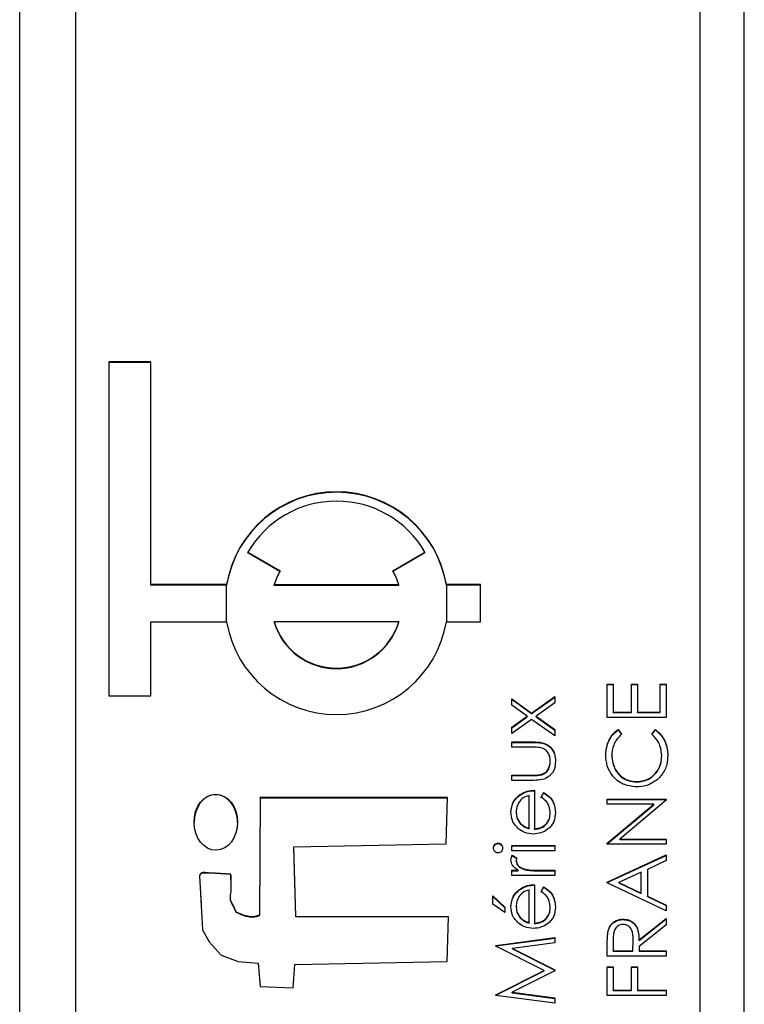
# Model space of a CAD drawing. Header units: millimetres. Extents: x 331 to 1582, y 149 to 1302.
# Tile 22 of 38: x 1391.99 to 1398.49, y 684.54 to 693.37. Entities that reach past the tile are written whole.
import ezdxf

# ---------------------------------------------------------------- set-up
doc = ezdxf.new("R2010")
doc.units = ezdxf.units.MM

msp = doc.modelspace()

# ---------------------------------------------------------------- linework, layer by layer
at = {"color": 7, "linetype": 'Continuous', "lineweight": 25}
for p, q in [((1391.9881, 672.8935), (1391.9881, 713.8935)), ((1398.0881, 713.4809), (1398.0881, 673.5155)), ((1398.4881, 673.5155), (1398.4881, 713.4809)), ((1392.4881, 711.4826), (1392.4881, 675.5138)), ((1393.1631, 690.301), (1392.7881, 690.301)), ((1392.7881, 690.301), (1392.7881, 687.3036)), ((1393.1631, 690.2968), (1392.7881, 690.2968)), ((1393.1631, 688.3027), (1393.1631, 690.301)), ((1394.036, 688.5941), (1394.3246, 688.4276)), ((1394.036, 688.59), (1394.036, 688.5941)), ((1394.036, 688.59), (1394.3228, 688.4245)), ((1395.335, 688.4276), (1395.6237, 688.5941)), ((1395.3368, 688.4245), (1395.6237, 688.59)), ((1395.6237, 688.59), (1395.6237, 688.5941)), ((1393.8438, 688.3027), (1393.1631, 688.3027)), ((1393.1631, 688.2986), (1393.1631, 688.3027)), ((1393.8438, 688.2986), (1393.1631, 688.2986)), ((1393.8438, 688.2986), (1393.8438, 688.3027)), ((1394.2708, 688.3027), (1395.3888, 688.3027)), ((1394.2708, 688.2986), (1394.2708, 688.3027)), ((1394.2708, 688.2986), (1395.3888, 688.2986)), ((1395.3888, 688.2986), (1395.3888, 688.3027)), ((1396.1215, 688.3027), (1395.8158, 688.3027)), ((1395.8158, 688.2986), (1395.8158, 688.3027)), ((1396.1215, 688.2986), (1395.8158, 688.2986)), ((1396.1215, 687.9697), (1396.1215, 688.3027)), ((1393.1631, 687.3036), (1393.1631, 687.9697)), ((1393.1631, 687.9697), (1393.8438, 687.9697)), ((1394.2708, 687.9655), (1394.2708, 687.9697)), ((1395.3888, 687.9697), (1394.2708, 687.9697)), ((1395.3888, 687.9655), (1395.3888, 687.9697)), ((1395.8158, 687.9697), (1396.1215, 687.9697)), ((1397.259, 687.4094), (1397.3133, 687.4094)), ((1397.259, 687.1112), (1397.259, 687.4094)), ((1397.3133, 687.4094), (1397.3133, 687.1586)), ((1397.4761, 687.4094), (1397.5303, 687.4094)), ((1397.4761, 687.1586), (1397.4761, 687.4094)), ((1397.5303, 687.4094), (1397.5303, 687.1586)), ((1397.7339, 687.4094), (1397.7881, 687.4094)), ((1397.7339, 687.1586), (1397.7339, 687.4094)), ((1397.7881, 687.4094), (1397.7881, 687.1112)), ((1397.259, 687.4053), (1397.3133, 687.4053)), ((1397.4761, 687.4053), (1397.5303, 687.4053)), ((1397.7339, 687.4053), (1397.7881, 687.4053)), ((1392.7881, 687.3036), (1393.1631, 687.3036)), ((1396.4014, 687.2778), (1396.5805, 687.1502)), ((1396.4014, 687.2214), (1396.4014, 687.2778)), ((1396.4014, 687.2736), (1396.5805, 687.146)), ((1396.5805, 687.1502), (1396.7881, 687.2981)), ((1396.5805, 687.146), (1396.7881, 687.294)), ((1396.7881, 687.2417), (1396.6201, 687.1219)), ((1396.7881, 687.2981), (1396.7881, 687.2417)), ((1396.5409, 687.1219), (1396.4014, 687.2214)), ((1396.5805, 687.146), (1396.5805, 687.1502)), ((1397.3133, 687.1586), (1397.4761, 687.1586)), ((1397.3133, 687.1545), (1397.3133, 687.1586)), ((1397.3133, 687.1545), (1397.4761, 687.1545)), ((1397.4761, 687.1545), (1397.4761, 687.1586)), ((1397.5303, 687.1586), (1397.7339, 687.1586)), ((1397.5303, 687.1545), (1397.5303, 687.1586)), ((1397.5303, 687.1545), (1397.7339, 687.1545)), ((1397.7339, 687.1545), (1397.7339, 687.1586)), ((1396.4014, 687.0225), (1396.5409, 687.1219)), ((1396.4014, 687.0183), (1396.5409, 687.1177)), ((1396.5805, 687.0937), (1396.4014, 686.966)), ((1396.5409, 687.1177), (1396.5409, 687.1219)), ((1396.7881, 686.9457), (1396.5805, 687.0937)), ((1396.6201, 687.1219), (1396.7881, 687.0021)), ((1396.6201, 687.1177), (1396.6201, 687.1219)), ((1396.6201, 687.1177), (1396.7881, 686.998)), ((1397.7881, 687.1112), (1397.259, 687.1112)), ((1396.4014, 686.966), (1396.4014, 687.0225)), ((1396.7881, 687.0021), (1396.7881, 686.9457)), ((1397.3561, 687.0027), (1397.3879, 686.9612)), ((1397.3561, 686.9986), (1397.3561, 687.0027)), ((1397.3561, 686.9986), (1397.3879, 686.957)), ((1397.6592, 686.9612), (1397.6907, 687.0027)), ((1397.6592, 686.957), (1397.6907, 686.9986)), ((1397.6907, 686.9986), (1397.6907, 687.0027)), ((1396.4014, 686.8914), (1396.5897, 686.8914)), ((1396.4014, 686.844), (1396.4014, 686.8914)), ((1396.4014, 686.8873), (1396.5897, 686.8873)), ((1396.5897, 686.8873), (1396.5897, 686.8914)), ((1396.5808, 686.844), (1396.4014, 686.844)), ((1396.7474, 686.7152), (1396.7474, 686.7193)), ((1397.2997, 686.7649), (1397.2997, 686.7691)), ((1397.7474, 686.7682), (1397.7474, 686.7724)), ((1396.4014, 686.5932), (1396.5808, 686.5932)), ((1396.4014, 686.5458), (1396.4014, 686.5932)), ((1396.4014, 686.589), (1396.5808, 686.589)), ((1396.5862, 686.5458), (1396.4014, 686.5458)), ((1396.5808, 686.589), (1396.5808, 686.5932)), ((1396.6712, 686.5966), (1396.6712, 686.6007)), ((1397.5241, 686.5309), (1397.5241, 686.535)), ((1396.605, 686.4576), (1396.605, 686.1119)), ((1394.1448, 686.3916), (1394.1393, 685.3365)), ((1394.1448, 686.3875), (1394.1393, 685.3323)), ((1395.8255, 686.3916), (1394.1448, 686.3916)), ((1394.1448, 686.3875), (1394.1448, 686.3916)), ((1395.8254, 686.3875), (1394.1448, 686.3875)), ((1395.8144, 685.9754), (1395.8255, 686.3916)), ((1396.4708, 686.4114), (1396.4708, 686.4156)), ((1396.5575, 686.1169), (1396.5575, 686.4102)), ((1396.666, 686.3951), (1396.6882, 686.4373)), ((1396.666, 686.391), (1396.6882, 686.4331)), ((1396.6882, 686.4331), (1396.6882, 686.4373)), ((1397.259, 686.3791), (1397.7881, 686.3791)), ((1397.259, 686.3317), (1397.259, 686.3791)), ((1397.259, 686.375), (1397.7881, 686.375)), ((1397.7881, 686.3683), (1397.3726, 686.0199)), ((1397.7881, 686.3791), (1397.7881, 686.3683)), ((1396.4422, 686.2583), (1396.4422, 686.2624)), ((1397.6755, 686.3317), (1397.259, 686.3317)), ((1397.259, 685.9824), (1397.6755, 686.3317)), ((1397.259, 685.9782), (1397.6755, 686.3275)), ((1397.6755, 686.3275), (1397.6755, 686.3317)), ((1396.7474, 686.2487), (1396.7474, 686.2529)), ((1396.4784, 686.1587), (1396.4784, 686.1629)), ((1396.5575, 686.1128), (1396.5575, 686.1169)), ((1396.605, 686.1078), (1396.605, 686.1119)), ((1397.3726, 686.0199), (1397.7881, 686.0199)), ((1397.3726, 686.0157), (1397.3726, 686.0199)), ((1397.3726, 686.0157), (1397.7881, 686.0157)), ((1397.7881, 686.0199), (1397.7881, 685.9724)), ((1394.4462, 685.9485), (1395.8144, 685.9754)), ((1394.4666, 685.3245), (1394.4462, 685.9485)), ((1394.4462, 685.9443), (1394.4462, 685.9485)), ((1394.4666, 685.3203), (1394.4462, 685.9443)), ((1396.2795, 685.979), (1396.2795, 685.9832)), ((1396.4014, 685.9628), (1396.7881, 685.9628)), ((1396.4014, 685.9154), (1396.4014, 685.9628)), ((1396.4014, 685.9587), (1396.7881, 685.9587)), ((1396.7881, 685.9154), (1396.4014, 685.9154)), ((1396.7881, 685.9628), (1396.7881, 685.9154)), ((1397.259, 685.9724), (1397.259, 685.9824)), ((1397.7881, 685.9724), (1397.259, 685.9724)), ((1396.4079, 685.8747), (1396.449, 685.8486)), ((1396.4079, 685.8705), (1396.4079, 685.8747)), ((1396.4079, 685.8705), (1396.449, 685.8445)), ((1396.4422, 685.8202), (1396.4422, 685.8244)), ((1397.259, 685.6335), (1397.7881, 685.8775)), ((1397.259, 685.6293), (1397.7881, 685.8734)), ((1397.7881, 685.8259), (1397.6185, 685.7478)), ((1397.7881, 685.8775), (1397.7881, 685.8259)), ((1396.4014, 685.7391), (1396.4584, 685.7391)), ((1396.4014, 685.6917), (1396.4014, 685.7391)), ((1396.4014, 685.735), (1396.4584, 685.735)), ((1396.4584, 685.735), (1396.4584, 685.7391)), ((1396.5255, 685.7434), (1396.5255, 685.7476)), ((1396.6582, 685.7391), (1396.7881, 685.7391)), ((1396.6582, 685.735), (1396.6582, 685.7391)), ((1396.6582, 685.735), (1396.7881, 685.735)), ((1396.7881, 685.7391), (1396.7881, 685.6917)), ((1397.6185, 685.7478), (1397.6185, 685.5081)), ((1393.8826, 685.6518), (1393.8831, 685.7016)), ((1393.8831, 685.7016), (1393.8831, 685.7057)), ((1396.7881, 685.6917), (1396.4014, 685.6917)), ((1397.5643, 685.7228), (1397.3621, 685.6296)), ((1397.5643, 685.5338), (1397.5643, 685.7228)), ((1396.4708, 685.5641), (1396.4708, 685.5683)), ((1396.5575, 685.2696), (1396.5575, 685.5629)), ((1396.605, 685.6103), (1396.605, 685.2647)), ((1396.666, 685.5479), (1396.6882, 685.59)), ((1396.666, 685.5437), (1396.6882, 685.5858)), ((1396.6882, 685.5858), (1396.6882, 685.59)), ((1397.259, 685.6267), (1397.259, 685.6335)), ((1397.7881, 685.3759), (1397.259, 685.6267)), ((1397.3621, 685.6254), (1397.3621, 685.6296)), ((1397.3621, 685.6296), (1397.5643, 685.5338)), ((1397.3621, 685.6254), (1397.5643, 685.5297)), ((1393.8798, 685.4837), (1393.8798, 685.4795)), ((1396.2318, 685.5087), (1396.3404, 685.4071)), ((1396.2318, 685.4346), (1396.2318, 685.5087)), ((1396.2318, 685.5045), (1396.3404, 685.4029)), ((1397.5643, 685.5297), (1397.5643, 685.5338)), ((1397.6185, 685.5081), (1397.7881, 685.4277)), ((1397.6185, 685.5039), (1397.6185, 685.5081)), ((1397.6185, 685.5039), (1397.7881, 685.4236)), ((1396.3404, 685.3595), (1396.2318, 685.4346)), ((1396.3404, 685.4071), (1396.3404, 685.3595)), ((1396.4422, 685.411), (1396.4422, 685.4152)), ((1396.7474, 685.4015), (1396.7474, 685.4056)), ((1397.7881, 685.4277), (1397.7881, 685.3759)), ((1393.9308, 685.3602), (1393.9308, 685.3643)), ((1394.1393, 685.3323), (1394.1393, 685.3365)), ((1395.835, 685.3217), (1394.4666, 685.3245)), ((1394.4666, 685.3203), (1394.4666, 685.3245)), ((1395.8349, 685.3176), (1394.4666, 685.3203)), ((1395.8237, 684.9204), (1395.835, 685.3217)), ((1396.4784, 685.3114), (1396.4784, 685.3156)), ((1397.4005, 685.2972), (1397.4005, 685.3014)), ((1397.5439, 685.1139), (1397.7881, 685.3081)), ((1397.5439, 685.1097), (1397.7881, 685.304)), ((1397.7881, 685.3081), (1397.7881, 685.2495)), ((1396.5575, 685.2655), (1396.5575, 685.2696)), ((1396.605, 685.2605), (1396.605, 685.2647)), ((1397.7881, 685.2495), (1397.5439, 685.0552)), ((1396.259, 685.0656), (1396.7881, 685.1359)), ((1396.259, 685.0615), (1396.7881, 685.1317)), ((1396.7881, 685.1359), (1396.7881, 685.0882)), ((1397.2662, 685.1907), (1397.2662, 685.1948)), ((1397.3133, 685.1158), (1397.3133, 685.0167)), ((1397.4896, 685.0167), (1397.4904, 685.1135)), ((1397.4904, 685.1135), (1397.4904, 685.1153)), ((1397.4904, 685.1093), (1397.4904, 685.1135)), ((1397.5439, 685.1097), (1397.5439, 685.1139)), ((1396.259, 685.0588), (1396.259, 685.0656)), ((1396.6932, 684.841), (1396.259, 685.0588)), ((1396.7881, 685.0882), (1396.4074, 685.0376)), ((1396.4074, 685.0376), (1396.7881, 684.8467)), ((1396.4074, 685.0334), (1396.4074, 685.0376)), ((1396.4074, 685.0334), (1396.7881, 684.8426)), ((1397.259, 684.9692), (1397.259, 685.075)), ((1397.4896, 685.0125), (1397.4904, 685.1093)), ((1397.5439, 685.0552), (1397.5439, 685.0167)), ((1397.7881, 684.9692), (1397.259, 684.9692)), ((1397.3133, 685.0167), (1397.4896, 685.0167)), ((1397.3133, 685.0125), (1397.3133, 685.0167)), ((1397.3133, 685.0125), (1397.4896, 685.0125)), ((1397.4896, 685.0125), (1397.4896, 685.0167)), ((1397.5439, 685.0167), (1397.7881, 685.0167)), ((1397.5439, 685.0125), (1397.5439, 685.0167)), ((1397.5439, 685.0125), (1397.7881, 685.0125)), ((1397.7881, 685.0167), (1397.7881, 684.9692)), ((1394.1282, 684.9054), (1394.1449, 684.6975)), ((1394.4425, 684.6853), (1394.4555, 684.8934)), ((1394.4555, 684.8934), (1395.8237, 684.9204)), ((1397.259, 684.8743), (1397.3133, 684.8743)), ((1397.259, 684.6168), (1397.259, 684.8743)), ((1397.259, 684.8702), (1397.3133, 684.8702)), ((1397.3133, 684.8743), (1397.3133, 684.6642)), ((1397.4761, 684.8743), (1397.5303, 684.8743)), ((1397.4761, 684.6642), (1397.4761, 684.8743)), ((1397.4761, 684.8702), (1397.5303, 684.8702)), ((1397.5303, 684.8743), (1397.5303, 684.6642)), ((1396.259, 684.6227), (1396.6932, 684.841)), ((1396.259, 684.6186), (1396.6932, 684.8368)), ((1396.7881, 684.836), (1396.4065, 684.6444)), ((1396.6932, 684.8368), (1396.6932, 684.841)), ((1396.7881, 684.8467), (1396.7881, 684.836)), ((1394.1449, 684.6975), (1394.4425, 684.6853)), ((1396.259, 684.6159), (1396.259, 684.6227)), ((1396.7881, 684.5462), (1396.259, 684.6159)), ((1396.4065, 684.6444), (1396.7881, 684.5939)), ((1396.4065, 684.6403), (1396.4065, 684.6444)), ((1396.4065, 684.6403), (1396.7881, 684.5898)), ((1396.7881, 684.5939), (1396.7881, 684.5462)), ((1397.7881, 684.6168), (1397.259, 684.6168)), ((1397.3133, 684.6642), (1397.4761, 684.6642)), ((1397.3133, 684.66), (1397.3133, 684.6642)), ((1397.3133, 684.66), (1397.4761, 684.66)), ((1397.4761, 684.66), (1397.4761, 684.6642)), ((1397.5303, 684.6642), (1397.7881, 684.6642)), ((1397.5303, 684.66), (1397.5303, 684.6642)), ((1397.5303, 684.66), (1397.7881, 684.66)), ((1397.7881, 684.6642), (1397.7881, 684.6168))]:
    msp.add_line(p, q, dxfattribs=at)
at = {"color": 8, "linetype": 'Continuous', "lineweight": 25}
for p, q in [((1393.8438, 687.9697), (1393.8438, 688.2986)), ((1395.8158, 688.2986), (1395.8158, 687.9697))]:
    msp.add_line(p, q, dxfattribs=at)
at = {"color": 7, "linetype": 'Continuous', "lineweight": 25, "flags": 128}
for points in [[(1393.8831, 685.7057), (1393.7415, 685.7148), (1393.6792, 685.7178), (1393.6517, 685.7183), (1393.6302, 685.7184), (1393.6198, 685.7156), (1393.6106, 685.7086), (1393.6032, 685.6977), (1393.6014, 685.6925), (1393.6009, 685.6902), (1393.6008, 685.6892), (1393.6007, 685.6887), (1393.6007, 685.6885), (1393.6007, 685.6884), (1393.6007, 685.6884), (1393.6007, 685.6884), (1393.6007, 685.6884), (1393.6007, 685.6884), (1393.6294, 685.2061), (1393.6878, 685.0986), (1393.7967, 684.9764), (1393.9475, 684.9196), (1394.1282, 684.9054)], [(1393.8831, 685.7016), (1393.7415, 685.7107), (1393.6792, 685.7136), (1393.6517, 685.7142), (1393.6302, 685.7142), (1393.6198, 685.7114), (1393.6106, 685.7044), (1393.6032, 685.6935), (1393.6014, 685.6883), (1393.6009, 685.686), (1393.6008, 685.685), (1393.6007, 685.6846), (1393.6007, 685.6844), (1393.6007, 685.6843), (1393.6007, 685.6842), (1393.6007, 685.6842), (1393.6007, 685.6842), (1393.6007, 685.6842), (1393.6155, 685.4361)]]:
    msp.add_lwpolyline(points, dxfattribs=at)
at = {"color": 7, "linetype": 'Continuous', "lineweight": 25}
for centre, radius, start, end in [((1394.8298, 688.1353), 1.0001, 9.63535, 170.36465), ((1394.8298, 688.1312), 1.0001, 9.63535, 170.36465), ((1394.8298, 688.1351), 0.917, 30.03919, 149.96081), ((1394.829, 688.1361), 0.5826, 149.97796, 163.38437), ((1394.8306, 688.1361), 0.5826, 16.61563, 30.02204), ((1394.8298, 688.1371), 1.0001, 189.63535, 350.36465), ((1394.8298, 688.1368), 0.5835, 196.64288, 343.35712), ((1394.8298, 688.1326), 0.5835, 196.64288, 343.35712)]:
    msp.add_arc(centre, radius, start, end, dxfattribs=at)
msp.add_ellipse((1393.7473, 686.1706), major_axis=(-0.0021, 0.2514), ratio=0.77672, dxfattribs=at)
for start_param, end_param in [(6.283157, 7.843192), (4.701599, 6.283157)]:
    msp.add_ellipse((1393.7473, 686.1664), major_axis=(-0.0021, 0.2514), ratio=0.77672, start_param=start_param, end_param=end_param, dxfattribs=at)
for points, knots in [([(1397.2454, 686.772), (1397.2475, 686.8023), (1397.2508, 686.8521), (1397.2782, 686.9161), (1397.3108, 686.9653), (1397.341, 686.9903), (1397.3561, 687.0027)], [0, 0, 0, 0, 0.33969, 0.55984, 0.77993, 1, 1, 1, 1]), ([(1397.2454, 686.7679), (1397.2475, 686.7981), (1397.2508, 686.8479), (1397.2782, 686.912), (1397.3108, 686.9612), (1397.341, 686.9861), (1397.3561, 686.9986)], [0, 0, 0, 0, 0.33969, 0.55984, 0.77993, 1, 1, 1, 1]), ([(1397.6907, 687.0027), (1397.7133, 686.9826), (1397.7505, 686.9493), (1397.7823, 686.8874), (1397.7991, 686.8311), (1397.8009, 686.7922), (1397.8017, 686.7727)], [0, 0, 0, 0, 0.339341, 0.559515, 0.77972, 1, 1, 1, 1]), ([(1397.6907, 686.9986), (1397.7133, 686.9784), (1397.7505, 686.9451), (1397.7823, 686.8832), (1397.7991, 686.8269), (1397.8009, 686.788), (1397.8017, 686.7685)], [0, 0, 0, 0, 0.339341, 0.559515, 0.77972, 1, 1, 1, 1]), ([(1396.5897, 686.8914), (1396.6186, 686.891), (1396.676, 686.8902), (1396.7515, 686.853), (1396.7907, 686.7868), (1396.7935, 686.7416), (1396.7949, 686.7189)], [0, 0, 0, 0, 0.281501, 0.559646, 0.779298, 1, 1, 1, 1]), ([(1396.5897, 686.8873), (1396.6186, 686.8869), (1396.676, 686.886), (1396.7515, 686.8488), (1396.7907, 686.7827), (1396.7935, 686.7374), (1396.7949, 686.7148)], [0, 0, 0, 0, 0.281501, 0.559646, 0.779298, 1, 1, 1, 1]), ([(1397.3879, 686.9612), (1397.3699, 686.9439), (1397.3402, 686.9155), (1397.3151, 686.8638), (1397.3018, 686.8173), (1397.3004, 686.7851), (1397.2997, 686.7691)], [0, 0, 0, 0, 0.3393271, 0.5594657, 0.7797271, 1, 1, 1, 1]), ([(1397.7474, 686.7724), (1397.7424, 686.8132), (1397.7335, 686.8864), (1397.682, 686.9383), (1397.6592, 686.9612)], [0, 0, 0, 0, 0.558772, 1, 1, 1, 1]), ([(1396.675, 686.8362), (1396.6576, 686.8391), (1396.6264, 686.8442), (1396.5947, 686.8441), (1396.5808, 686.844)], [0, 0, 0, 0, 0.5593706, 1, 1, 1, 1]), ([(1396.7474, 686.7193), (1396.7466, 686.7331), (1396.745, 686.7606), (1396.7285, 686.7958), (1396.7045, 686.8225), (1396.6849, 686.8316), (1396.675, 686.8362)], [0, 0, 0, 0, 0.28027, 0.560007, 0.780074, 1, 1, 1, 1]), ([(1396.7949, 686.7189), (1396.7926, 686.6895), (1396.788, 686.6309), (1396.7106, 686.5487), (1396.6334, 686.5469), (1396.5862, 686.5458)], [0, 0, 0, 0, 0.28097, 0.559785, 1, 1, 1, 1]), ([(1396.6712, 686.6007), (1396.6842, 686.6066), (1396.7101, 686.6182), (1396.741, 686.6608), (1396.745, 686.6971), (1396.7474, 686.7193)], [0, 0, 0, 0, 0.2801167, 0.5605444, 1, 1, 1, 1]), ([(1396.6712, 686.5966), (1396.6842, 686.6024), (1396.7101, 686.6141), (1396.741, 686.6566), (1396.745, 686.693), (1396.7474, 686.7152)], [0, 0, 0, 0, 0.280117, 0.560544, 1, 1, 1, 1]), ([(1397.5205, 686.4876), (1397.479, 686.4924), (1397.396, 686.5021), (1397.3052, 686.5803), (1397.2526, 686.6744), (1397.2478, 686.7395), (1397.2454, 686.772)], [0, 0, 0, 0, 0.279512, 0.55908, 0.779374, 1, 1, 1, 1]), ([(1397.2997, 686.7691), (1397.3036, 686.7353), (1397.3113, 686.6678), (1397.3687, 686.5891), (1397.4442, 686.5422), (1397.4975, 686.5374), (1397.5241, 686.535)], [0, 0, 0, 0, 0.279856, 0.559519, 0.779686, 1, 1, 1, 1]), ([(1397.2997, 686.7649), (1397.3036, 686.7312), (1397.3113, 686.6637), (1397.3687, 686.5849), (1397.4442, 686.5381), (1397.4975, 686.5333), (1397.5241, 686.5309)], [0, 0, 0, 0, 0.279856, 0.559519, 0.779686, 1, 1, 1, 1]), ([(1397.5241, 686.535), (1397.5583, 686.5391), (1397.6268, 686.5471), (1397.7006, 686.6134), (1397.7418, 686.6919), (1397.7456, 686.7455), (1397.7474, 686.7724)], [0, 0, 0, 0, 0.279434, 0.558921, 0.779283, 1, 1, 1, 1]), ([(1397.5241, 686.5309), (1397.5583, 686.5349), (1397.6268, 686.5429), (1397.7006, 686.6092), (1397.7418, 686.6877), (1397.7456, 686.7414), (1397.7474, 686.7682)], [0, 0, 0, 0, 0.279434, 0.558921, 0.779283, 1, 1, 1, 1]), ([(1397.8017, 686.7727), (1397.8002, 686.7449), (1397.7976, 686.699), (1397.7759, 686.6388), (1397.7481, 686.592), (1397.7222, 686.5671), (1397.7092, 686.5546)], [0, 0, 0, 0, 0.339838, 0.559927, 0.779959, 1, 1, 1, 1]), ([(1396.5808, 686.5932), (1396.5978, 686.5932), (1396.6282, 686.5931), (1396.6581, 686.5984), (1396.6712, 686.6007)], [0, 0, 0, 0, 0.560377, 1, 1, 1, 1]), ([(1396.5808, 686.589), (1396.5978, 686.589), (1396.6282, 686.5889), (1396.6581, 686.5942), (1396.6712, 686.5966)], [0, 0, 0, 0, 0.560377, 1, 1, 1, 1]), ([(1397.7092, 686.5546), (1397.6771, 686.5327), (1397.6198, 686.4936), (1397.5509, 686.4894), (1397.5205, 686.4876)], [0, 0, 0, 0, 0.559029, 1, 1, 1, 1]), ([(1396.4708, 686.4156), (1396.494, 686.4293), (1396.5357, 686.454), (1396.5838, 686.4565), (1396.605, 686.4576)], [0, 0, 0, 0, 0.558897, 1, 1, 1, 1]), ([(1396.4708, 686.4114), (1396.494, 686.4252), (1396.5357, 686.4498), (1396.5838, 686.4524), (1396.605, 686.4535)], [0, 0, 0, 0, 0.558897, 1, 1, 1, 1]), ([(1396.3947, 686.26), (1396.3986, 686.2943), (1396.4058, 686.3558), (1396.4509, 686.3973), (1396.4708, 686.4156)], [0, 0, 0, 0, 0.558919, 1, 1, 1, 1]), ([(1396.3947, 686.2558), (1396.3986, 686.2902), (1396.4058, 686.3516), (1396.4509, 686.3931), (1396.4708, 686.4114)], [0, 0, 0, 0, 0.558919, 1, 1, 1, 1]), ([(1396.5575, 686.4102), (1396.5392, 686.4044), (1396.5026, 686.3928), (1396.4658, 686.3522), (1396.4457, 686.3072), (1396.4433, 686.2774), (1396.4422, 686.2624)], [0, 0, 0, 0, 0.280138, 0.559194, 0.779598, 1, 1, 1, 1]), ([(1396.7474, 686.2529), (1396.7455, 686.2724), (1396.7424, 686.3045), (1396.7229, 686.3454), (1396.6972, 686.3737), (1396.6764, 686.388), (1396.666, 686.3951)], [0, 0, 0, 0, 0.339465, 0.559626, 0.779498, 1, 1, 1, 1]), ([(1396.6882, 686.4373), (1396.7057, 686.4265), (1396.7407, 686.405), (1396.7856, 686.3442), (1396.7914, 686.2912), (1396.7949, 686.2588)], [0, 0, 0, 0, 0.280919, 0.561407, 1, 1, 1, 1]), ([(1396.6882, 686.4331), (1396.7057, 686.4224), (1396.7407, 686.4008), (1396.7856, 686.34), (1396.7914, 686.287), (1396.7949, 686.2547)], [0, 0, 0, 0, 0.280919, 0.5614069, 1, 1, 1, 1]), ([(1396.4422, 686.2624), (1396.4439, 686.2419), (1396.4471, 686.2053), (1396.4688, 686.1759), (1396.4784, 686.1629)], [0, 0, 0, 0, 0.559458, 1, 1, 1, 1]), ([(1396.4667, 686.109), (1396.4434, 686.1327), (1396.4015, 686.1752), (1396.3968, 686.234), (1396.3947, 686.26)], [0, 0, 0, 0, 0.558577, 1, 1, 1, 1]), ([(1396.4422, 686.2583), (1396.4439, 686.2378), (1396.4471, 686.2011), (1396.4688, 686.1717), (1396.4784, 686.1587)], [0, 0, 0, 0, 0.559458, 1, 1, 1, 1]), ([(1396.7949, 686.2588), (1396.7923, 686.2294), (1396.787, 686.1708), (1396.7306, 686.1076), (1396.6645, 686.0708), (1396.6187, 686.0666), (1396.5959, 686.0645)], [0, 0, 0, 0, 0.279885, 0.558859, 0.779462, 1, 1, 1, 1]), ([(1396.605, 686.1119), (1396.6259, 686.1144), (1396.6678, 686.1192), (1396.7152, 686.1566), (1396.7434, 686.2035), (1396.7461, 686.2364), (1396.7474, 686.2529)], [0, 0, 0, 0, 0.279963, 0.559359, 0.779526, 1, 1, 1, 1]), ([(1396.605, 686.1078), (1396.6259, 686.1102), (1396.6678, 686.1151), (1396.7152, 686.1525), (1396.7434, 686.1994), (1396.7461, 686.2323), (1396.7474, 686.2487)], [0, 0, 0, 0, 0.279963, 0.559359, 0.779526, 1, 1, 1, 1]), ([(1396.5959, 686.0645), (1396.5696, 686.0668), (1396.5226, 686.071), (1396.4838, 686.0974), (1396.4667, 686.109)], [0, 0, 0, 0, 0.559427, 1, 1, 1, 1]), ([(1396.4784, 686.1629), (1396.4915, 686.1514), (1396.5148, 686.1307), (1396.5444, 686.1211), (1396.5575, 686.1169)], [0, 0, 0, 0, 0.558795, 1, 1, 1, 1]), ([(1396.4784, 686.1587), (1396.4915, 686.1472), (1396.5148, 686.1266), (1396.5444, 686.117), (1396.5575, 686.1128)], [0, 0, 0, 0, 0.558795, 1, 1, 1, 1]), ([(1396.2386, 685.9389), (1396.2393, 685.9452), (1396.2406, 685.9577), (1396.2512, 685.9722), (1396.2647, 685.9816), (1396.2746, 685.9826), (1396.2795, 685.9832)], [0, 0, 0, 0, 0.279869, 0.559866, 0.779911, 1, 1, 1, 1]), ([(1396.2386, 685.9347), (1396.2393, 685.941), (1396.2406, 685.9536), (1396.2512, 685.968), (1396.2647, 685.9774), (1396.2746, 685.9785), (1396.2795, 685.979)], [0, 0, 0, 0, 0.279869, 0.559866, 0.779911, 1, 1, 1, 1]), ([(1396.2795, 685.895), (1396.2733, 685.8959), (1396.2608, 685.8976), (1396.2477, 685.91), (1396.2398, 685.9242), (1396.239, 685.934), (1396.2386, 685.9389)], [0, 0, 0, 0, 0.279289, 0.558897, 0.779452, 1, 1, 1, 1]), ([(1396.2795, 685.9832), (1396.2858, 685.9822), (1396.2983, 685.9804), (1396.3111, 685.9678), (1396.319, 685.9536), (1396.3197, 685.9438), (1396.32, 685.9389)], [0, 0, 0, 0, 0.27916, 0.558862, 0.779356, 1, 1, 1, 1]), ([(1396.2795, 685.979), (1396.2858, 685.9781), (1396.2983, 685.9763), (1396.3111, 685.9636), (1396.319, 685.9494), (1396.3197, 685.9396), (1396.32, 685.9347)], [0, 0, 0, 0, 0.27916, 0.558862, 0.779356, 1, 1, 1, 1]), ([(1396.32, 685.9389), (1396.3194, 685.9327), (1396.318, 685.9203), (1396.3075, 685.906), (1396.2942, 685.8967), (1396.2844, 685.8956), (1396.2795, 685.895)], [0, 0, 0, 0, 0.279784, 0.559698, 0.779921, 1, 1, 1, 1]), ([(1396.3947, 685.8334), (1396.3956, 685.8416), (1396.3974, 685.8563), (1396.4047, 685.8691), (1396.4079, 685.8747)], [0, 0, 0, 0, 0.559243, 1, 1, 1, 1]), ([(1396.3947, 685.8292), (1396.3956, 685.8374), (1396.3974, 685.8521), (1396.4047, 685.8649), (1396.4079, 685.8705)], [0, 0, 0, 0, 0.5592431, 1, 1, 1, 1]), ([(1396.4584, 685.7391), (1396.4402, 685.7524), (1396.4149, 685.7709), (1396.397, 685.8072), (1396.3954, 685.8247), (1396.3947, 685.8334)], [0, 0, 0, 0, 0.558788, 0.779481, 1, 1, 1, 1]), ([(1396.449, 685.8486), (1396.447, 685.8443), (1396.4434, 685.8366), (1396.4425, 685.8281), (1396.4422, 685.8244)], [0, 0, 0, 0, 0.5603957, 1, 1, 1, 1]), ([(1396.4422, 685.8244), (1396.4446, 685.8132), (1396.4495, 685.7908), (1396.4806, 685.762), (1396.5085, 685.7531), (1396.5255, 685.7476)], [0, 0, 0, 0, 0.278336, 0.558768, 1, 1, 1, 1]), ([(1396.4422, 685.8202), (1396.4446, 685.8091), (1396.4495, 685.7866), (1396.4806, 685.7579), (1396.5085, 685.7489), (1396.5255, 685.7434)], [0, 0, 0, 0, 0.278336, 0.558768, 1, 1, 1, 1]), ([(1396.5255, 685.7476), (1396.5501, 685.7445), (1396.5942, 685.7389), (1396.6386, 685.7391), (1396.6582, 685.7391)], [0, 0, 0, 0, 0.559636, 1, 1, 1, 1]), ([(1396.5255, 685.7434), (1396.5501, 685.7403), (1396.5942, 685.7347), (1396.6386, 685.7349), (1396.6582, 685.735)], [0, 0, 0, 0, 0.559636, 1, 1, 1, 1]), ([(1393.9308, 685.3643), (1393.9185, 685.3915), (1393.9021, 685.4278), (1393.8734, 685.4816), (1393.8897, 685.5719), (1393.886, 685.6485), (1393.8831, 685.7057)], [0, 0, 0, 0, 0.254867, 0.341367, 0.507922, 1, 1, 1, 1]), ([(1396.3947, 685.4127), (1396.3986, 685.4471), (1396.4058, 685.5085), (1396.4509, 685.55), (1396.4708, 685.5683)], [0, 0, 0, 0, 0.5589188, 1, 1, 1, 1]), ([(1396.3947, 685.4086), (1396.3986, 685.4429), (1396.4058, 685.5043), (1396.4509, 685.5458), (1396.4708, 685.5641)], [0, 0, 0, 0, 0.5589188, 1, 1, 1, 1]), ([(1396.5575, 685.5629), (1396.5392, 685.5571), (1396.5026, 685.5455), (1396.4658, 685.5049), (1396.4457, 685.4599), (1396.4433, 685.4301), (1396.4422, 685.4152)], [0, 0, 0, 0, 0.2801382, 0.5591944, 0.7795977, 1, 1, 1, 1]), ([(1396.4708, 685.5683), (1396.494, 685.5821), (1396.5357, 685.6067), (1396.5838, 685.6092), (1396.605, 685.6103)], [0, 0, 0, 0, 0.558897, 1, 1, 1, 1]), ([(1396.4708, 685.5641), (1396.494, 685.5779), (1396.5357, 685.6025), (1396.5838, 685.6051), (1396.605, 685.6062)], [0, 0, 0, 0, 0.558897, 1, 1, 1, 1]), ([(1396.6882, 685.59), (1396.7057, 685.5792), (1396.7407, 685.5577), (1396.7856, 685.4969), (1396.7914, 685.4439), (1396.7949, 685.4116)], [0, 0, 0, 0, 0.280919, 0.5614069, 1, 1, 1, 1]), ([(1396.6882, 685.5858), (1396.7057, 685.5751), (1396.7407, 685.5535), (1396.7856, 685.4927), (1396.7914, 685.4397), (1396.7949, 685.4074)], [0, 0, 0, 0, 0.280919, 0.561407, 1, 1, 1, 1]), ([(1393.9308, 685.3602), (1393.9195, 685.3875), (1393.9044, 685.424), (1393.8791, 685.4624), (1393.8802, 685.4761), (1393.8804, 685.4795)], [0, 0, 0, 0, 0.688573, 0.92227, 1, 1, 1, 1]), ([(1396.7474, 685.4056), (1396.7455, 685.4251), (1396.7424, 685.4572), (1396.7229, 685.4981), (1396.6972, 685.5264), (1396.6764, 685.5407), (1396.666, 685.5479)], [0, 0, 0, 0, 0.339465, 0.559626, 0.779498, 1, 1, 1, 1]), ([(1396.4667, 685.2617), (1396.4434, 685.2854), (1396.4015, 685.3279), (1396.3968, 685.3867), (1396.3947, 685.4127)], [0, 0, 0, 0, 0.558577, 1, 1, 1, 1]), ([(1396.4422, 685.4152), (1396.4439, 685.3947), (1396.4471, 685.358), (1396.4688, 685.3286), (1396.4784, 685.3156)], [0, 0, 0, 0, 0.5594582, 1, 1, 1, 1]), ([(1396.4422, 685.411), (1396.4439, 685.3905), (1396.4471, 685.3538), (1396.4688, 685.3244), (1396.4784, 685.3114)], [0, 0, 0, 0, 0.559458, 1, 1, 1, 1]), ([(1396.7949, 685.4116), (1396.7923, 685.3822), (1396.787, 685.3235), (1396.7306, 685.2603), (1396.6645, 685.2235), (1396.6187, 685.2193), (1396.5959, 685.2172)], [0, 0, 0, 0, 0.279885, 0.558859, 0.779462, 1, 1, 1, 1]), ([(1396.605, 685.2647), (1396.6259, 685.2671), (1396.6678, 685.2719), (1396.7152, 685.3093), (1396.7434, 685.3562), (1396.7461, 685.3892), (1396.7474, 685.4056)], [0, 0, 0, 0, 0.279963, 0.559359, 0.779526, 1, 1, 1, 1]), ([(1396.605, 685.2605), (1396.6259, 685.2629), (1396.6678, 685.2678), (1396.7152, 685.3052), (1396.7434, 685.3521), (1396.7461, 685.385), (1396.7474, 685.4015)], [0, 0, 0, 0, 0.279963, 0.559359, 0.779526, 1, 1, 1, 1]), ([(1394.1393, 685.3365), (1394.1256, 685.3316), (1394.0964, 685.3212), (1394.0224, 685.3224), (1393.969, 685.3468), (1393.9308, 685.3643)], [0, 0, 0, 0, 0.199081, 0.426805, 1, 1, 1, 1]), ([(1394.1393, 685.3323), (1394.1256, 685.3274), (1394.0964, 685.317), (1394.0224, 685.3182), (1393.969, 685.3427), (1393.9308, 685.3602)], [0, 0, 0, 0, 0.1990812, 0.4268053, 1, 1, 1, 1]), ([(1396.4784, 685.3156), (1396.4915, 685.3041), (1396.5148, 685.2834), (1396.5444, 685.2739), (1396.5575, 685.2696)], [0, 0, 0, 0, 0.558795, 1, 1, 1, 1]), ([(1396.4784, 685.3114), (1396.4915, 685.2999), (1396.5148, 685.2793), (1396.5444, 685.2697), (1396.5575, 685.2655)], [0, 0, 0, 0, 0.558795, 1, 1, 1, 1]), ([(1397.2662, 685.1948), (1397.2717, 685.2114), (1397.2827, 685.2446), (1397.3184, 685.2795), (1397.3594, 685.2987), (1397.3868, 685.3005), (1397.4005, 685.3014)], [0, 0, 0, 0, 0.279797, 0.5595, 0.779626, 1, 1, 1, 1]), ([(1397.2662, 685.1907), (1397.2717, 685.2072), (1397.2827, 685.2404), (1397.3184, 685.2753), (1397.3594, 685.2946), (1397.3868, 685.2963), (1397.4005, 685.2972)], [0, 0, 0, 0, 0.279797, 0.5595, 0.779626, 1, 1, 1, 1]), ([(1397.4005, 685.3014), (1397.4172, 685.3), (1397.4507, 685.2972), (1397.4951, 685.2711), (1397.5396, 685.2115), (1397.5421, 685.1541), (1397.5439, 685.1139)], [0, 0, 0, 0, 0.18712, 0.373979, 0.560911, 1, 1, 1, 1]), ([(1397.4005, 685.2972), (1397.4172, 685.2958), (1397.4507, 685.293), (1397.4951, 685.2669), (1397.5396, 685.2073), (1397.5421, 685.15), (1397.5439, 685.1097)], [0, 0, 0, 0, 0.18712, 0.373979, 0.560911, 1, 1, 1, 1]), ([(1396.5959, 685.2172), (1396.5696, 685.2196), (1396.5226, 685.2238), (1396.4838, 685.2501), (1396.4667, 685.2617)], [0, 0, 0, 0, 0.559427, 1, 1, 1, 1]), ([(1397.4004, 685.2539), (1397.3926, 685.2533), (1397.3771, 685.2522), (1397.356, 685.2417), (1397.3381, 685.2268), (1397.3122, 685.1876), (1397.3128, 685.1477), (1397.3133, 685.1158)], [0, 0, 0, 0, 0.125307, 0.250617, 0.375954, 0.501281, 1, 1, 1, 1]), ([(1397.4904, 685.1135), (1397.4903, 685.146), (1397.4902, 685.1866), (1397.4643, 685.2267), (1397.44, 685.2477), (1397.4162, 685.2514), (1397.4004, 685.2539)], [0, 0, 0, 0, 0.499827, 0.625498, 0.751208, 1, 1, 1, 1]), ([(1397.259, 685.075), (1397.2589, 685.0975), (1397.2588, 685.1376), (1397.2639, 685.1773), (1397.2662, 685.1948)], [0, 0, 0, 0, 0.56024, 1, 1, 1, 1]), ([(1397.259, 685.0709), (1397.2589, 685.0933), (1397.2588, 685.1334), (1397.2639, 685.1732), (1397.2662, 685.1907)], [0, 0, 0, 0, 0.56024, 1, 1, 1, 1])]:
    msp.add_open_spline(points, degree=3, knots=knots, dxfattribs=at)

doc.saveas('drawing.dxf')
